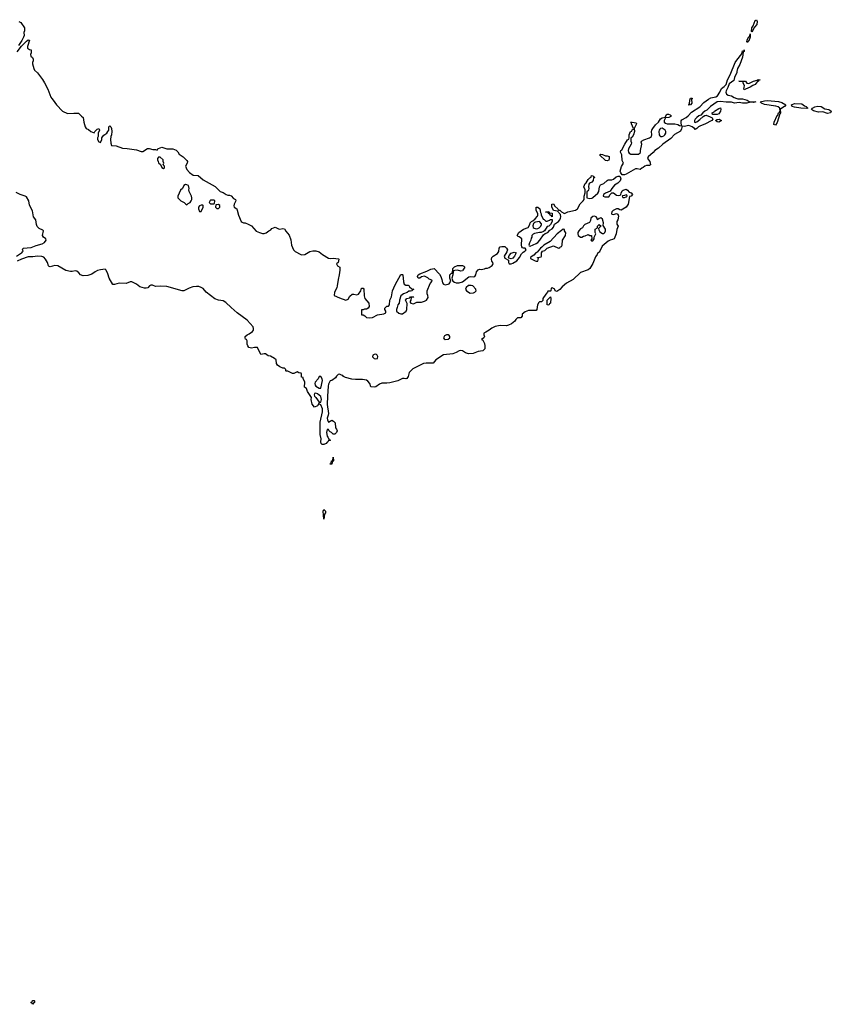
# Model space of a CAD drawing. Header units: inches. Extents: x 1980008 to 2252673, y 74414 to 260562.
# Tile 109 of 228: x 2030884 to 2041199, y 204566 to 217072. Entities that reach past the tile are written whole.
import ezdxf

# ---------------------------------------------------------------- set-up
doc = ezdxf.new("R2010")
doc.units = ezdxf.units.IN
doc.header["$MEASUREMENT"] = 0
for name, color, linetype in [('C0230', 7, 'Continuous'), ('C0231', 7, 'Continuous'), ('C0241', 7, 'Continuous')]:
    doc.layers.add(name, color=color, linetype=linetype)

msp = doc.modelspace()

# ---------------------------------------------------------------- linework, layer by layer
at = {"layer": 'C0230', "color": 5, "elevation": 80}
msp.add_lwpolyline([(2031050, 204566), (2031042, 204582), (2031026, 204590), (2031042, 204598), (2031047, 204613), (2031070, 204614), (2031074, 204610), (2031074, 204590), (2031058, 204582)], close=True, dxfattribs=at)
at = {"layer": 'C0231', "color": 5, "elevation": 80}
for points in [[(2030874, 217050), (2030897, 217037), (2030945, 216970), (2030945, 216930), (2030938, 216910), (2030939, 216870), (2030932, 216848), (2030912, 216808), (2030870, 216744)], [(2030850, 216662), (2030906, 216734), (2030970, 216800), (2030990, 216815), (2031010, 216814), (2030984, 216730), (2030982, 216710), (2031010, 216692), (2031032, 216690), (2031031, 216650), (2031021, 216630), (2031026, 216610), (2031045, 216590), (2031055, 216570), (2031055, 216550), (2031045, 216530), (2031045, 216510), (2031062, 216450), (2031072, 216430), (2031110, 216398), (2031174, 216314), (2031201, 216270), (2031241, 216190), (2031278, 216090), (2031291, 216070), (2031311, 216051), (2031350, 215991), (2031430, 215911), (2031490, 215881), (2031574, 215886), (2031630, 215885), (2031670, 215845), (2031691, 215830), (2031698, 215770), (2031718, 215710), (2031730, 215692), (2031757, 215677), (2031790, 215651), (2031830, 215634), (2031838, 215650), (2031870, 215682), (2031891, 215691), (2031898, 215670), (2031882, 215630), (2031882, 215590), (2031872, 215570), (2031872, 215550), (2031890, 215522), (2031910, 215514), (2031928, 215550), (2031928, 215570), (2031935, 215585), (2031954, 215606), (2031990, 215631), (2032005, 215650), (2032015, 215670), (2032018, 215710), (2032030, 215722), (2032042, 215710), (2032051, 215690), (2032055, 215650), (2032051, 215610), (2032043, 215590), (2032037, 215550), (2032042, 215502), (2032052, 215472), (2032110, 215471), (2032190, 215441), (2032250, 215437), (2032370, 215419), (2032430, 215398), (2032450, 215398), (2032510, 215436), (2032530, 215436), (2032576, 215424), (2032610, 215422), (2032630, 215414), (2032638, 215430), (2032650, 215438), (2032690, 215451), (2032753, 215433), (2032830, 215431), (2032873, 215413), (2032894, 215394), (2032910, 215365), (2032962, 215330), (2033010, 215282), (2033015, 215270), (2033011, 215249), (2032991, 215210), (2033008, 215168), (2033042, 215130), (2033090, 215098), (2033153, 215093), (2033218, 215038), (2033370, 214955), (2033430, 214891), (2033470, 214876), (2033510, 214851), (2033530, 214845), (2033550, 214845), (2033570, 214836), (2033603, 214803), (2033625, 214790), (2033631, 214770), (2033611, 214730), (2033606, 214706), (2033612, 214692), (2033642, 214670), (2033650, 214654), (2033664, 214590), (2033701, 214510), (2033710, 214501), (2033730, 214491), (2033750, 214491), (2033790, 214477), (2033830, 214453), (2033890, 214388), (2033930, 214368), (2033970, 214356), (2033990, 214356), (2034015, 214365), (2034050, 214391), (2034077, 214403), (2034090, 214418), (2034130, 214438), (2034175, 214415), (2034190, 214413), (2034230, 214420), (2034250, 214415), (2034266, 214386), (2034310, 214335), (2034330, 214276), (2034337, 214210), (2034365, 214150), (2034387, 214127), (2034458, 214090), (2034470, 214086), (2034509, 214091), (2034573, 214127), (2034610, 214136), (2034650, 214138), (2034690, 214125), (2034731, 214090), (2034810, 214041), (2034830, 214039), (2034870, 214045), (2034935, 214035), (2034942, 214030), (2034931, 213990), (2034912, 213970), (2034925, 213945), (2034951, 213930), (2034955, 213890), (2034946, 213830), (2034931, 213770), (2034921, 213690), (2034914, 213666), (2034886, 213610), (2034882, 213570), (2034950, 213539), (2035030, 213511), (2035057, 213523), (2035080, 213560), (2035110, 213586), (2035130, 213587), (2035170, 213577), (2035190, 213585), (2035218, 213630), (2035230, 213661), (2035250, 213663), (2035259, 213650), (2035264, 213564), (2035270, 213532), (2035322, 213470), (2035325, 213430), (2035311, 213409), (2035290, 213395), (2035265, 213395), (2035250, 213386), (2035230, 213386), (2035227, 213327), (2035230, 213322), (2035250, 213322), (2035270, 213312), (2035291, 213291), (2035330, 213285), (2035370, 213288), (2035430, 213323), (2035510, 213336), (2035538, 213350), (2035538, 213370), (2035526, 213390), (2035526, 213410), (2035550, 213434), (2035570, 213434), (2035586, 213450), (2035588, 213510), (2035610, 213554), (2035624, 213630), (2035656, 213704), (2035730, 213837), (2035750, 213836), (2035753, 213830), (2035762, 213742), (2035770, 213712), (2035790, 213702), (2035820, 213700), (2035830, 213694), (2035839, 213679), (2035870, 213652), (2035894, 213650), (2035878, 213642), (2035872, 213628), (2035850, 213622), (2035830, 213622), (2035810, 213608), (2035762, 213590), (2035730, 213566), (2035712, 213510), (2035708, 213472), (2035689, 213450), (2035683, 213417), (2035671, 213390), (2035671, 213371), (2035703, 213343), (2035730, 213336), (2035750, 213336), (2035794, 213370), (2035803, 213390), (2035808, 213468), (2035786, 213510), (2035806, 213530), (2035842, 213538), (2035850, 213552), (2035893, 213553), (2035890, 213546), (2035858, 213542), (2035854, 213510), (2035842, 213490), (2035854, 213470), (2035890, 213465), (2035930, 213485), (2035990, 213485), (2036030, 213495), (2036054, 213510), (2036076, 213544), (2036073, 213570), (2036063, 213590), (2036064, 213630), (2036099, 213721), (2036126, 213750), (2036122, 213762), (2036090, 213775), (2036072, 213792), (2036030, 213814), (2035990, 213805), (2035970, 213789), (2035948, 213788), (2035938, 213810), (2035948, 213830), (2035970, 213845), (2036060, 213880), (2036110, 213905), (2036150, 213912), (2036219, 213839), (2036235, 213810), (2036250, 213770), (2036259, 213730), (2036270, 213711), (2036290, 213706), (2036310, 213707), (2036330, 213711), (2036341, 213719), (2036362, 213750), (2036349, 213790), (2036349, 213830), (2036370, 213852), (2036386, 213854), (2036390, 213912), (2036410, 213932), (2036450, 213952), (2036511, 213951), (2036530, 213942), (2036542, 213930), (2036518, 213890), (2036510, 213882), (2036490, 213878), (2036450, 213889), (2036413, 213887), (2036398, 213882), (2036393, 213867), (2036391, 213830), (2036378, 213790), (2036384, 213764), (2036391, 213751), (2036410, 213738), (2036430, 213731), (2036470, 213731), (2036510, 213741), (2036593, 213807), (2036610, 213811), (2036653, 213807), (2036670, 213811), (2036681, 213830), (2036688, 213870), (2036710, 213894), (2036730, 213902), (2036750, 213898), (2036790, 213906), (2036810, 213916), (2036830, 213916), (2036850, 213923), (2036888, 213950), (2036902, 213970), (2036898, 213990), (2036886, 214006), (2036879, 214030), (2036884, 214050), (2036902, 214070), (2036957, 214103), (2036973, 214127), (2036979, 214170), (2036990, 214185), (2037010, 214191), (2037050, 214192), (2037071, 214171), (2037082, 214150), (2037075, 214125), (2037042, 214070), (2037044, 214056), (2037050, 214042), (2037097, 214017), (2037095, 213990), (2037105, 213970), (2037130, 213973), (2037150, 213981), (2037201, 214010), (2037238, 214050), (2037262, 214098), (2037282, 214118), (2037302, 214130), (2037319, 214150), (2037310, 214168), (2037289, 214169), (2037276, 214176), (2037268, 214188), (2037262, 214210), (2037268, 214290), (2037234, 214314), (2037218, 214318), (2037208, 214330), (2037228, 214370), (2037289, 214411), (2037348, 214432), (2037368, 214470), (2037370, 214492), (2037388, 214510), (2037404, 214516), (2037437, 214543), (2037463, 214577), (2037469, 214590), (2037469, 214610), (2037447, 214647), (2037450, 214692), (2037470, 214691), (2037496, 214670), (2037505, 214625), (2037513, 214607), (2037513, 214593), (2037538, 214538), (2037550, 214534), (2037570, 214514), (2037590, 214514), (2037616, 214524), (2037630, 214534), (2037650, 214534), (2037652, 214510), (2037632, 214470), (2037610, 214448), (2037590, 214446), (2037552, 214390), (2037540, 214380), (2037511, 214369), (2037490, 214369), (2037425, 214355), (2037411, 214349), (2037392, 214330), (2037392, 214310), (2037384, 214296), (2037382, 214270), (2037363, 214237), (2037356, 214210), (2037361, 214201), (2037370, 214196), (2037450, 214228), (2037470, 214244), (2037494, 214270), (2037540, 214340), (2037563, 214357), (2037596, 214370), (2037623, 214397), (2037650, 214415), (2037670, 214438), (2037683, 214477), (2037733, 214510), (2037750, 214532), (2037759, 214550), (2037762, 214570), (2037759, 214599), (2037718, 214638), (2037667, 214647), (2037647, 214693), (2037649, 214731), (2037670, 214732), (2037685, 214705), (2037722, 214670), (2037732, 214652), (2037750, 214651), (2037771, 214631), (2037810, 214612), (2037850, 214631), (2037950, 214653), (2037973, 214670), (2038008, 214732), (2038045, 214770), (2038059, 214790), (2038058, 214830), (2038069, 214871), (2038069, 214909), (2038055, 214950), (2038069, 214990), (2038082, 214998), (2038110, 215042), (2038130, 215062), (2038146, 215070), (2038150, 215094), (2038174, 215090), (2038178, 215078), (2038194, 215070), (2038178, 215062), (2038174, 215030), (2038154, 215010), (2038125, 214995), (2038118, 214982), (2038115, 214950), (2038119, 214930), (2038115, 214910), (2038110, 214898), (2038092, 214888), (2038091, 214810), (2038130, 214801), (2038156, 214804), (2038170, 214813), (2038233, 214867), (2038244, 214890), (2038253, 214947), (2038266, 214974), (2038310, 214993), (2038350, 215031), (2038363, 215037), (2038410, 215038), (2038430, 215045), (2038466, 215074), (2038490, 215084), (2038510, 215083), (2038517, 215077), (2038523, 215050), (2038514, 215026), (2038486, 214994), (2038444, 214970), (2038410, 214930), (2038387, 214893), (2038328, 214870), (2038304, 214850), (2038298, 214830), (2038321, 214821), (2038370, 214822), (2038389, 214851), (2038410, 214871), (2038431, 214871), (2038470, 214842), (2038490, 214838), (2038516, 214844), (2038526, 214850), (2038528, 214870), (2038543, 214897), (2038555, 214905), (2038590, 214918), (2038610, 214905), (2038630, 214882), (2038654, 214874), (2038671, 214850), (2038654, 214830), (2038634, 214826), (2038619, 214730), (2038590, 214689), (2038530, 214654), (2038510, 214655), (2038490, 214669), (2038470, 214669), (2038426, 214650), (2038411, 214630), (2038405, 214610), (2038410, 214602), (2038430, 214598), (2038471, 214611), (2038484, 214604), (2038496, 214576), (2038485, 214530), (2038472, 214510), (2038473, 214473), (2038492, 214450), (2038473, 214407), (2038467, 214350), (2038450, 214308), (2038438, 214290), (2038420, 214280), (2038388, 214272), (2038363, 214257), (2038286, 214194), (2038258, 214130), (2038250, 214118), (2038231, 214109), (2038225, 214090), (2038202, 214058), (2038170, 213975), (2038131, 213910), (2038110, 213893), (2038010, 213861), (2037917, 213770), (2037833, 213727), (2037780, 213680), (2037750, 213646), (2037710, 213618), (2037689, 213629), (2037686, 213650), (2037650, 213666), (2037638, 213662), (2037634, 213630), (2037630, 213626), (2037598, 213622), (2037594, 213610), (2037570, 213586), (2037532, 213530), (2037533, 213507), (2037514, 213490), (2037490, 213489), (2037482, 213478), (2037467, 213450), (2037458, 213390), (2037450, 213378), (2037350, 213378), (2037310, 213362), (2037272, 213330), (2037272, 213308), (2037253, 213287), (2037210, 213286), (2037190, 213266), (2037177, 213243), (2037133, 213207), (2037098, 213190), (2037070, 213183), (2036990, 213187), (2036927, 213173), (2036884, 213156), (2036850, 213127), (2036810, 213102), (2036790, 213095), (2036785, 213090), (2036782, 213070), (2036790, 213046), (2036782, 213030), (2036754, 213010), (2036770, 213002), (2036790, 212961), (2036796, 212930), (2036794, 212890), (2036770, 212867), (2036710, 212857), (2036648, 212832), (2036590, 212830), (2036550, 212840), (2036510, 212865), (2036490, 212870), (2036470, 212866), (2036430, 212844), (2036391, 212829), (2036270, 212815), (2036175, 212750), (2036138, 212710), (2036050, 212710), (2036016, 212704), (2035882, 212638), (2035834, 212590), (2035822, 212538), (2035805, 212515), (2035790, 212509), (2035770, 212515), (2035750, 212515), (2035690, 212486), (2035590, 212461), (2035550, 212455), (2035485, 212455), (2035456, 212444), (2035410, 212409), (2035395, 212405), (2035348, 212410), (2035334, 212450), (2035310, 212479), (2035290, 212493), (2035243, 212503), (2035150, 212502), (2035106, 212506), (2035026, 212526), (2035001, 212541), (2034990, 212554), (2034975, 212555), (2034950, 212568), (2034930, 212566), (2034910, 212546), (2034899, 212521), (2034851, 212489), (2034830, 212484), (2034822, 212470), (2034810, 212444), (2034804, 212416), (2034795, 212290), (2034794, 212186), (2034807, 212070), (2034806, 212050), (2034794, 212010), (2034795, 211990), (2034810, 211961), (2034850, 211985), (2034874, 211974), (2034892, 211950), (2034896, 211890), (2034911, 211870), (2034918, 211850), (2034911, 211830), (2034890, 211806), (2034870, 211806), (2034846, 211830), (2034830, 211838), (2034814, 211854), (2034810, 211866), (2034790, 211866), (2034785, 211830), (2034790, 211782), (2034802, 211770), (2034818, 211738), (2034834, 211730), (2034830, 211726), (2034810, 211728), (2034801, 211710), (2034790, 211705), (2034781, 211690), (2034750, 211675), (2034730, 211677), (2034716, 211690), (2034712, 211710), (2034714, 211750), (2034705, 211805), (2034701, 211959), (2034734, 212090), (2034731, 212130), (2034710, 212179), (2034695, 212190), (2034690, 212206), (2034670, 212168), (2034631, 212149), (2034602, 212190), (2034589, 212250), (2034594, 212274), (2034544, 212350), (2034530, 212386), (2034504, 212404), (2034509, 212470), (2034486, 212514), (2034486, 212526), (2034466, 212530), (2034466, 212570), (2034462, 212582), (2034430, 212586), (2034410, 212598), (2034370, 212578), (2034350, 212578), (2034290, 212606), (2034270, 212606), (2034266, 212610), (2034266, 212630), (2034250, 212646), (2034230, 212646), (2034190, 212662), (2034162, 212682), (2034150, 212706), (2034144, 212750), (2034122, 212770), (2034070, 212797), (2034044, 212804), (2034010, 212829), (2033990, 212829), (2033950, 212818), (2033907, 212907), (2033870, 212908), (2033830, 212902), (2033798, 212910), (2033782, 212930), (2033775, 212950), (2033775, 212995), (2033768, 213008), (2033756, 213016), (2033748, 213030), (2033749, 213049), (2033775, 213070), (2033800, 213080), (2033843, 213110), (2033855, 213130), (2033856, 213150), (2033850, 213170), (2033775, 213255), (2033650, 213350), (2033570, 213417), (2033502, 213482), (2033470, 213500), (2033410, 213509), (2033366, 213526), (2033254, 213610), (2033216, 213656), (2033192, 213672), (2033162, 213682), (2033130, 213684), (2033083, 213677), (2033038, 213662), (2032970, 213630), (2032950, 213630), (2032755, 213685), (2032670, 213689), (2032610, 213682), (2032570, 213698), (2032550, 213698), (2032534, 213690), (2032512, 213668), (2032490, 213662), (2032470, 213664), (2032410, 213679), (2032370, 213714), (2032310, 213742), (2032290, 213741), (2032237, 213723), (2032150, 213727), (2032090, 213709), (2032070, 213709), (2032022, 213790), (2032005, 213845), (2031982, 213890), (2031970, 213902), (2031910, 213896), (2031874, 213886), (2031842, 213870), (2031800, 213840), (2031750, 213822), (2031690, 213819), (2031658, 213830), (2031637, 213857), (2031610, 213879), (2031590, 213884), (2031550, 213873), (2031530, 213873), (2031470, 213886), (2031370, 213946), (2031330, 213949), (2031270, 213935), (2031258, 213938), (2031250, 213946), (2031237, 213990), (2031214, 214030), (2031190, 214054), (2031166, 214066), (2031110, 214067), (2031050, 214060), (2030990, 214058), (2030908, 214032), (2030850, 214007)], [(2040000, 216016), (2039970, 216013), (2039930, 216023), (2039865, 216025), (2039790, 216035), (2039750, 216030), (2039662, 215970), (2039618, 215922), (2039590, 215909), (2039565, 215890), (2039539, 215861), (2039516, 215850), (2039491, 215830), (2039471, 215810), (2039459, 215790), (2039462, 215770), (2039470, 215767), (2039490, 215775), (2039530, 215803), (2039570, 215843), (2039590, 215855), (2039610, 215858), (2039660, 215840), (2039684, 215824), (2039692, 215808), (2039682, 215790), (2039593, 215747), (2039535, 215725), (2039511, 215710), (2039490, 215689), (2039470, 215678), (2039462, 215690), (2039432, 215712), (2039390, 215728), (2039330, 215717), (2039302, 215718), (2039296, 215684), (2039282, 215658), (2039208, 215612), (2039158, 215562), (2039059, 215490), (2039001, 215439), (2038957, 215410), (2038935, 215385), (2038872, 215330), (2038864, 215310), (2038894, 215270), (2038903, 215230), (2038890, 215222), (2038850, 215220), (2038828, 215212), (2038810, 215195), (2038790, 215188), (2038770, 215168), (2038730, 215179), (2038710, 215176), (2038590, 215109), (2038570, 215103), (2038543, 215103), (2038525, 215125), (2038517, 215150), (2038532, 215208), (2038558, 215250), (2038543, 215283), (2038536, 215356), (2038518, 215390), (2038526, 215410), (2038539, 215421), (2038574, 215490), (2038610, 215545), (2038624, 215556), (2038629, 215570), (2038629, 215610), (2038649, 215650), (2038662, 215658), (2038670, 215674), (2038682, 215678), (2038686, 215690), (2038658, 215750), (2038658, 215758), (2038646, 215770), (2038669, 215771), (2038720, 215760), (2038722, 215750), (2038692, 215690), (2038698, 215650), (2038685, 215610), (2038670, 215582), (2038651, 215569), (2038651, 215531), (2038661, 215510), (2038656, 215490), (2038637, 215463), (2038621, 215430), (2038616, 215410), (2038621, 215390), (2038630, 215378), (2038650, 215365), (2038730, 215362), (2038750, 215366), (2038770, 215379), (2038776, 215390), (2038775, 215410), (2038789, 215490), (2038784, 215516), (2038786, 215530), (2038815, 215545), (2038890, 215573), (2038913, 215587), (2038920, 215610), (2038916, 215650), (2038920, 215670), (2038930, 215690), (2038965, 215735), (2039005, 215770), (2039029, 215811), (2039050, 215825), (2039088, 215832), (2039110, 215872), (2039130, 215872), (2039150, 215862), (2039162, 215850), (2039158, 215842), (2039134, 215830), (2039090, 215826), (2039076, 215790), (2039076, 215770), (2039090, 215759), (2039111, 215751), (2039210, 215748), (2039250, 215740), (2039270, 215729), (2039295, 215725), (2039289, 215771), (2039292, 215788), (2039300, 215800), (2039355, 215830), (2039380, 215850), (2039423, 215897), (2039530, 215967), (2039581, 216019), (2039638, 216062), (2039670, 216080), (2039730, 216092), (2039754, 216106), (2039784, 216150), (2039802, 216198), (2039838, 216222), (2039861, 216250), (2039878, 216310), (2039915, 216370), (2039978, 216530), (2040000, 216559)], [(2040000, 216414), (2039998, 216402), (2039970, 216339), (2039962, 216298), (2039901, 216259), (2039884, 216210), (2039862, 216170), (2039858, 216150), (2039868, 216128), (2039890, 216114), (2039930, 216105), (2039964, 216084), (2040000, 216069)], [(2030844, 214070), (2030896, 214104), (2030913, 214110), (2030918, 214122), (2030928, 214130), (2030918, 214150), (2030930, 214171), (2031030, 214179), (2031094, 214206), (2031170, 214223), (2031199, 214241), (2031222, 214270), (2031218, 214290), (2031188, 214310), (2031174, 214330), (2031188, 214390), (2031179, 214399), (2031130, 214418), (2031106, 214446), (2031097, 214470), (2031090, 214530), (2031059, 214570), (2031046, 214646), (2031010, 214718), (2030999, 214770), (2030970, 214820), (2030952, 214832), (2030890, 214851), (2030838, 214878)]]:
    msp.add_lwpolyline(points, dxfattribs=at)
for points in [[(2039390, 215986), (2039389, 215989), (2039396, 216004), (2039402, 216050), (2039410, 216074), (2039430, 216074), (2039430, 216066), (2039422, 216058), (2039425, 216010), (2039410, 215989)], [(2039688, 215868), (2039686, 215890), (2039710, 215902), (2039715, 215910), (2039770, 215946), (2039792, 215952), (2039797, 215937), (2039790, 215909), (2039770, 215877), (2039750, 215869)], [(2039770, 215769), (2039750, 215775), (2039726, 215790), (2039750, 215805), (2039774, 215810), (2039802, 215790)], [(2039050, 215694), (2039030, 215692), (2039019, 215681), (2039010, 215670), (2039008, 215650), (2039011, 215610), (2039018, 215598), (2039030, 215587), (2039050, 215588), (2039070, 215598), (2039082, 215610), (2039095, 215630), (2039098, 215650), (2039089, 215670)], [(2038330, 215342), (2038350, 215342), (2038374, 215334), (2038378, 215310), (2038370, 215286), (2038350, 215278), (2038330, 215285), (2038258, 215350), (2038262, 215358), (2038270, 215362), (2038290, 215358)], [(2032670, 215326), (2032650, 215326), (2032634, 215310), (2032634, 215290), (2032642, 215270), (2032650, 215254), (2032673, 215233), (2032690, 215194), (2032710, 215182), (2032726, 215190), (2032726, 215210), (2032706, 215230), (2032718, 215250), (2032706, 215270), (2032706, 215290)], [(2032990, 214978), (2032970, 214966), (2032954, 214930), (2032930, 214906), (2032894, 214830), (2032894, 214810), (2032934, 214770), (2032974, 214750), (2032994, 214730), (2033010, 214722), (2033024, 214736), (2033050, 214751), (2033064, 214770), (2033073, 214790), (2033073, 214810), (2033069, 214830), (2033039, 214890), (2033034, 214910), (2033039, 214930), (2033030, 214966), (2033010, 214975)], [(2033350, 214778), (2033310, 214778), (2033305, 214775), (2033294, 214750), (2033310, 214734), (2033350, 214734), (2033362, 214738), (2033366, 214770)], [(2038590, 214846), (2038570, 214838), (2038544, 214836), (2038542, 214830), (2038550, 214814), (2038570, 214814), (2038590, 214822), (2038606, 214830), (2038602, 214842)], [(2033210, 214718), (2033190, 214718), (2033170, 214708), (2033158, 214690), (2033156, 214670), (2033170, 214634), (2033190, 214634), (2033218, 214690), (2033218, 214710)], [(2033410, 214726), (2033378, 214722), (2033374, 214690), (2033390, 214674), (2033410, 214674), (2033426, 214690), (2033426, 214710)], [(2037650, 214566), (2037642, 214582), (2037626, 214590), (2037622, 214602), (2037606, 214610), (2037602, 214622), (2037570, 214626), (2037568, 214630), (2037610, 214634), (2037618, 214618), (2037653, 214613)], [(2037490, 214508), (2037438, 214502), (2037425, 214495), (2037416, 214484), (2037405, 214455), (2037411, 214431), (2037422, 214422), (2037450, 214416), (2037470, 214421), (2037488, 214430), (2037508, 214450), (2037518, 214470), (2037518, 214478)], [(2038190, 214577), (2038170, 214574), (2038145, 214550), (2038140, 214520), (2038125, 214495), (2038066, 214470), (2038050, 214454), (2038036, 214430), (2038010, 214414), (2037990, 214392), (2037979, 214370), (2037978, 214350), (2037984, 214330), (2038010, 214311), (2038030, 214311), (2038050, 214323), (2038073, 214327), (2038110, 214345), (2038130, 214332), (2038152, 214332), (2038154, 214290), (2038142, 214270), (2038150, 214262), (2038170, 214262), (2038186, 214290), (2038186, 214310), (2038208, 214350), (2038198, 214370), (2038198, 214410), (2038226, 214430), (2038228, 214450), (2038249, 214471), (2038274, 214450), (2038260, 214440), (2038242, 214418), (2038244, 214404), (2038258, 214378), (2038290, 214358), (2038310, 214358), (2038322, 214370), (2038329, 214391), (2038329, 214410), (2038300, 214460), (2038302, 214490), (2038290, 214538), (2038270, 214554), (2038250, 214548), (2038228, 214528), (2038224, 214550), (2038210, 214569)], [(2037790, 214412), (2037770, 214396), (2037716, 214350), (2037624, 214256), (2037547, 214210), (2037519, 214181), (2037502, 214170), (2037461, 214119), (2037446, 214110), (2037420, 214080), (2037398, 214070), (2037378, 214050), (2037378, 214038), (2037434, 214010), (2037450, 214005), (2037470, 214006), (2037478, 214038), (2037467, 214047), (2037467, 214053), (2037490, 214054), (2037510, 214062), (2037518, 214070), (2037518, 214110), (2037528, 214130), (2037558, 214142), (2037590, 214171), (2037670, 214198), (2037730, 214172), (2037747, 214173), (2037755, 214185), (2037770, 214192), (2037779, 214210), (2037781, 214270), (2037823, 214330), (2037824, 214364), (2037808, 214392), (2037808, 214408)], [(2037130, 214034), (2037102, 214042), (2037098, 214050), (2037105, 214075), (2037130, 214105), (2037170, 214118), (2037192, 214112), (2037174, 214070), (2037150, 214044)], [(2036623, 213697), (2036590, 213694), (2036558, 213670), (2036551, 213650), (2036562, 213630), (2036610, 213598), (2036650, 213603), (2036670, 213611), (2036684, 213630), (2036683, 213643), (2036682, 213650), (2036642, 213690)], [(2037610, 213448), (2037586, 213450), (2037588, 213510), (2037630, 213554), (2037636, 213536), (2037631, 213470), (2037618, 213462)], [(2036330, 213069), (2036310, 213069), (2036283, 213057), (2036272, 213030), (2036280, 213020), (2036292, 213012), (2036330, 213016), (2036349, 213030), (2036349, 213050), (2036341, 213061)], [(2035410, 212824), (2035390, 212821), (2035371, 212809), (2035369, 212790), (2035389, 212770), (2035410, 212766), (2035430, 212769), (2035434, 212794), (2035429, 212809), (2035419, 212819)], [(2034710, 212541), (2034690, 212538), (2034678, 212510), (2034639, 212470), (2034637, 212450), (2034641, 212430), (2034650, 212418), (2034690, 212392), (2034710, 212391), (2034731, 212490), (2034729, 212510)], [(2034650, 212328), (2034630, 212326), (2034626, 212306), (2034632, 212290), (2034650, 212272), (2034690, 212212), (2034710, 212216), (2034722, 212250), (2034710, 212285), (2034670, 212318)], [(2034830, 211426), (2034828, 211430), (2034842, 211438), (2034848, 211470), (2034866, 211474), (2034870, 211514), (2034871, 211471), (2034870, 211466), (2034858, 211462), (2034850, 211426)], [(2034750, 210730), (2034742, 210830), (2034750, 210851), (2034770, 210831), (2034770, 210810), (2034759, 210790)]]:
    msp.add_lwpolyline(points, close=True, dxfattribs=at)
at = {"layer": 'C0241', "color": 5, "elevation": 80}
for points in [[(2040190, 216915), (2040184, 216924), (2040187, 216970), (2040204, 216996), (2040230, 217061), (2040250, 217072), (2040256, 217050), (2040254, 217010), (2040223, 216977)], [(2040130, 216783), (2040125, 216790), (2040130, 216816), (2040150, 216855), (2040158, 216858), (2040166, 216854), (2040162, 216862), (2040170, 216892), (2040170, 216849), (2040162, 216838), (2040150, 216803), (2040141, 216799)], [(2040090, 216182), (2040086, 216190), (2040090, 216214), (2040098, 216230), (2040078, 216270), (2040078, 216278), (2040070, 216286), (2040026, 216290), (2040110, 216291), (2040125, 216265), (2040150, 216262), (2040209, 216291), (2040258, 216302), (2040270, 216311), (2040294, 216310), (2040278, 216302), (2040274, 216290), (2040258, 216282), (2040230, 216250), (2040203, 216237), (2040170, 216213), (2040110, 216189)], [(2040490, 215732), (2040470, 215741), (2040471, 215770), (2040510, 215856), (2040519, 215861), (2040530, 215891), (2040541, 215899), (2040548, 215912), (2040546, 215950), (2040524, 215964), (2040494, 215974), (2040350, 215995), (2040313, 216010), (2040297, 216030), (2040350, 216043), (2040390, 216044), (2040530, 216034), (2040570, 216022), (2040621, 215990), (2040606, 215970), (2040559, 215941), (2040551, 215930), (2040555, 215890), (2040550, 215877), (2040544, 215876), (2040510, 215765)], [(2040890, 215946), (2040810, 215947), (2040730, 215960), (2040700, 215970), (2040692, 215990), (2040730, 216006), (2040823, 216003), (2040858, 215978), (2040881, 215970), (2040901, 215950)], [(2041150, 215882), (2041090, 215900), (2041038, 215898), (2040973, 215913), (2040947, 215930), (2040960, 215950), (2040990, 215964), (2041030, 215973), (2041070, 215968), (2041119, 215939), (2041167, 215930), (2041182, 215922), (2041199, 215910), (2041190, 215890)]]:
    msp.add_lwpolyline(points, close=True, dxfattribs=at)
for points in [[(2040000, 216559), (2040060, 216640), (2040070, 216675), (2040087, 216673), (2040090, 216691), (2040090, 216670), (2040080, 216660), (2040070, 216595), (2040038, 216502), (2040007, 216450), (2040000, 216414)], [(2040000, 216069), (2040010, 216065), (2040070, 216068), (2040131, 216050), (2040155, 216035), (2040242, 216030), (2040210, 216021), (2040170, 216025), (2040127, 216013), (2040070, 216013), (2040030, 216020), (2040000, 216016)]]:
    msp.add_lwpolyline(points, dxfattribs=at)

doc.saveas('drawing.dxf')
